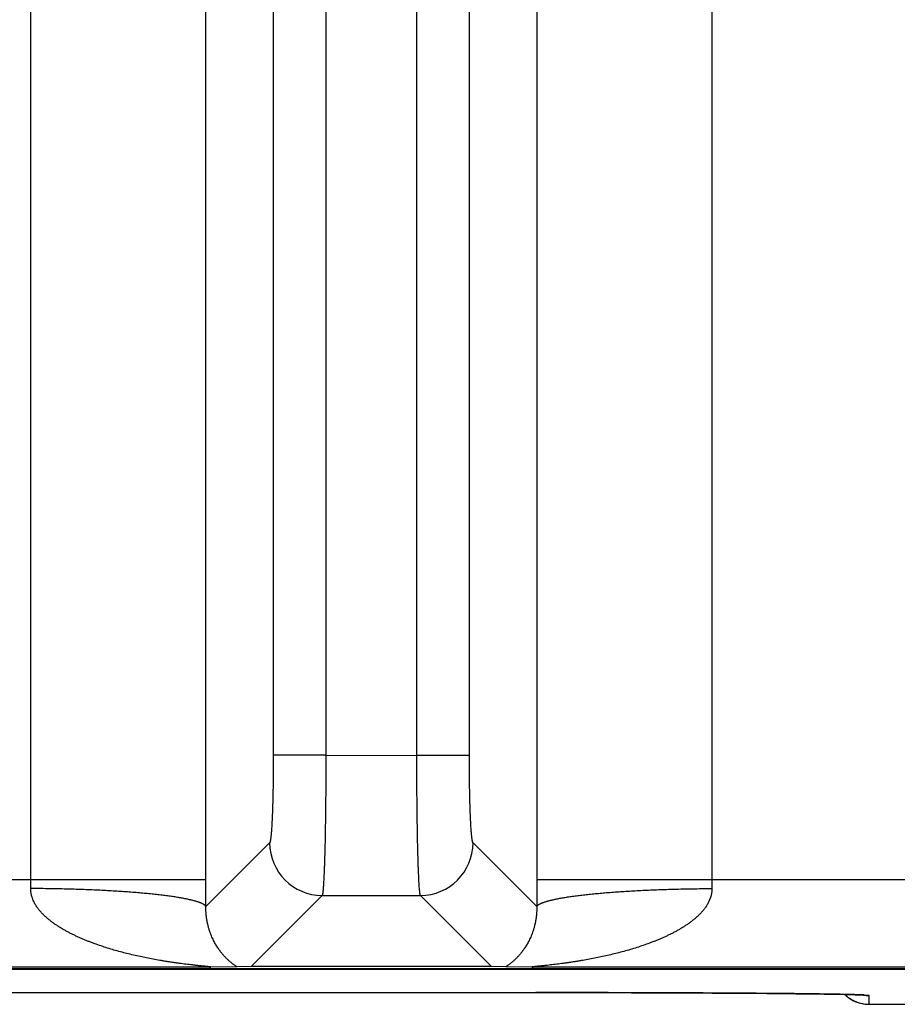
# Model space of a CAD drawing. Header units: inches. Extents: x 0 to 34, y 0 to 22.
# Tile 93 of 224: x 19.826 to 20.326, y 2.311 to 2.873. Entities that reach past the tile are written whole.
import ezdxf

# ---------------------------------------------------------------- set-up
doc = ezdxf.new("R2010")
doc.units = ezdxf.units.IN
doc.header["$LTSCALE"] = 1.87
doc.header["$MEASUREMENT"] = 0
doc.layers.get('0').update_dxf_attribs({"linetype": 'CONTINUOUS'})

msp = doc.modelspace()

# ---------------------------------------------------------------- linework, layer by layer
at = {"color": 7, "linetype": 'CONTINUOUS'}
for p, q in [((19.9702651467, 3.0696516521), (19.9702651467, 2.4531591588)), ((20.0002365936, 3.0696516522), (20.0002365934, 2.4531025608)), ((20.0521453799, 2.4531591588), (20.0521453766, 3.0689718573)), ((20.0821168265, 2.4531591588), (20.0821168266, 3.0689718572)), ((19.9318666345, 2.3823145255), (19.9318666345, 3.0563488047)), ((20.1205153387, 3.0554347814), (20.1205153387, 2.3823145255)), ((19.8319618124, 2.3823145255), (19.8319618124, 3.0219318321)), ((20.2204201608, 3.0207358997), (20.2204201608, 2.3823145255)), ((20.0002365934, 2.4531591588), (19.9702651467, 2.4531591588)), ((20.0002365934, 2.4531025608), (20.0521453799, 2.4531591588)), ((20.0521453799, 2.4531591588), (20.0821168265, 2.4531591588)), ((19.9681773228, 2.4032067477), (19.931831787, 2.366861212)), ((20.1205501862, 2.366861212), (20.0842046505, 2.4032067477)), ((19.6101411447, 2.3823145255), (19.9318666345, 2.3823145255)), ((20.1205153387, 2.3823145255), (20.4422408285, 2.3823145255)), ((19.9981486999, 2.3732352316), (19.9576624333, 2.3327489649)), ((19.9981486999, 2.3732352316), (20.0542332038, 2.3732353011)), ((20.09471954, 2.3327489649), (20.0542332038, 2.3732353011)), ((5.7528033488, 2.3311263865), (21.5411953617, 2.3311263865)), ((21.5411915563, 2.3313072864), (18.5159034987, 2.3313072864)), ((19.9338259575, 2.3323164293), (19.6081818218, 2.3323164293)), ((19.9494871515, 2.3325356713), (19.9338259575, 2.3323164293)), ((19.9576624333, 2.3327489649), (19.9494871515, 2.3325356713)), ((20.09471954, 2.3327489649), (19.9576624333, 2.3327489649)), ((20.1028947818, 2.3325356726), (20.09471954, 2.3327489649)), ((20.1185560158, 2.3323164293), (20.1028947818, 2.3325356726)), ((20.4442001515, 2.3323164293), (20.1185560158, 2.3323164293)), ((19.8192814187, 2.3178391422), (20.1300083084, 2.3178369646)), ((20.1300083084, 2.3178369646), (20.1450935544, 2.3178246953)), ((20.1450935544, 2.3178246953), (20.1600125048, 2.3178020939)), ((20.1600125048, 2.3178020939), (20.1746903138, 2.3177691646)), ((20.1746903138, 2.3177691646), (20.1890148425, 2.3177261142)), ((20.1890148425, 2.3177261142), (20.2028857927, 2.3176732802)), ((20.2028857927, 2.3176732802), (20.2118479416, 2.3176327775)), ((20.2118479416, 2.3176327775), (20.2205544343, 2.317588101)), ((20.2205544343, 2.317588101), (20.228950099, 2.3175396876)), ((20.228950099, 2.3175396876), (20.2371307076, 2.3174867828)), ((20.2371307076, 2.3174867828), (20.2448912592, 2.3174307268)), ((20.2448912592, 2.3174307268), (20.2518154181, 2.3173753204)), ((20.2518154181, 2.3173753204), (20.2607109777, 2.3172952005)), ((20.2607109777, 2.3172952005), (20.2683413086, 2.3172169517)), ((20.2683413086, 2.3172169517), (20.2748226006, 2.3171418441)), ((20.2748226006, 2.3171418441), (20.2801725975, 2.3170722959)), ((20.2801725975, 2.3170722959), (20.2845447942, 2.3170092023)), ((20.2845447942, 2.3170092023), (20.2893819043, 2.3169308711)), ((20.2893819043, 2.3169308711), (20.2933688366, 2.3168573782)), ((20.2974147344, 2.316771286), (20.300027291, 2.3167066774)), ((20.300027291, 2.3167066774), (20.3021566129, 2.3166461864)), ((20.3021566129, 2.3166461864), (20.3038505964, 2.316590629)), ((20.3038505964, 2.316590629), (20.3048581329, 2.3165529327)), ((20.3048581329, 2.3165529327), (20.3056616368, 2.3165191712)), ((20.3056616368, 2.3165191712), (20.3062936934, 2.3164892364)), ((20.3062936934, 2.3164892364), (20.3066318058, 2.3164714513)), ((20.3066318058, 2.3164714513), (20.3069064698, 2.316455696)), ((20.3069064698, 2.316455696), (20.3071193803, 2.3164423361)), ((20.3071193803, 2.3164423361), (20.3072720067, 2.3164318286)), ((20.3072720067, 2.3164318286), (20.3073655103, 2.3164247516)), ((20.3073655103, 2.3164247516), (20.3073962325, 2.3164222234)), ((20.3100805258, 2.3161823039), (20.3074118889, 2.3164589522)), ((20.3101681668, 2.3111613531), (20.3100805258, 2.3161823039)), ((20.3101681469, 2.3111602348), (20.5591938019, 2.3111602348))]:
    msp.add_line(p, q, dxfattribs=at)
for points in [[(20.2933688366, 2.3168573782), (20.2966795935, 2.3167880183), (20.2974147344, 2.316771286)], [(20.2962536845, 2.3167973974), (20.2963353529, 2.3167154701), (20.2970209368, 2.3160887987), (20.2977348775, 2.3154946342), (20.2984756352, 2.3149342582), (20.2992416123, 2.3144088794), (20.3000311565, 2.313919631), (20.3008425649, 2.3134675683), (20.3016740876, 2.3130536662), (20.3025239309, 2.3126788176), (20.3033902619, 2.3123438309), (20.304271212, 2.3120494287), (20.3051648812, 2.311796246), (20.3060693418, 2.3115848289), (20.3069826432, 2.3114156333), (20.3079028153, 2.3112890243), (20.3088278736, 2.311205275), (20.3097558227, 2.3111645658), (20.3101681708, 2.3111603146)]]:
    msp.add_lwpolyline(points, dxfattribs=at)
for centre, radius, start, end in [((19.9982183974, 2.4032763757), 0.0300419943, 180.1327976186, 269.8672023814), ((20.0541635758, 2.4032763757), 0.0300419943, 270.1327975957, 359.8672024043), ((19.4580440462, 2.3822684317), 0.3739177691, 359.2177299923, 0.0070629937), ((16.4827675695, 2.3823773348), 3.449099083, 359.7422482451, 359.9989566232), ((23.5587989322, 2.382352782), 3.4382836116, 180.0006375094, 180.2581533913), ((20.592951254, 2.3822590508), 0.3725310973, 179.9914679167, 180.7837390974), ((20.3101680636, 2.3311617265), 0.0200003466, 225.9216234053, 269.9999099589), ((20.3100801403, 2.3361805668), 0.0199982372, 260.4721431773, 270.0000807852)]:
    msp.add_arc(centre, radius, start, end, dxfattribs=at)
for points, knots in [([(19.9702651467, 2.4531591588), (19.9702651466, 2.4499954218), (19.9702458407, 2.4452858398), (19.970180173, 2.4390737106), (19.9701123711, 2.4345791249), (19.9700263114, 2.4302540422), (19.9699228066, 2.4261378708), (19.9698028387, 2.4222680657), (19.9696675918, 2.4186798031), (19.9695183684, 2.4154056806), (19.9693795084, 2.4128876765), (19.9692608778, 2.4110525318), (19.9691722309, 2.4098177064), (19.9690811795, 2.4086815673), (19.9689879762, 2.4076466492), (19.9688928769, 2.4067152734), (19.9687961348, 2.4058895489), (19.9686980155, 2.4051713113), (19.9686119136, 2.4046412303), (19.9685411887, 2.4042724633), (19.9684904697, 2.4040370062), (19.9684467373, 2.4038585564), (19.9684113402, 2.4037299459), (19.9683783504, 2.4036193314), (19.9683375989, 2.4034982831), (19.9682930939, 2.4033901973), (19.9682567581, 2.4033183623), (19.9682309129, 2.4032743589), (19.9682050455, 2.4032373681), (19.9681866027, 2.4032160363), (19.9681773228, 2.4032067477)], [0, 0, 0, 0, 0.1895135, 0.2821103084, 0.3721375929, 0.4587768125, 0.5412407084, 0.6187803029, 0.6906949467, 0.7563347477, 0.8151074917, 0.8417536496, 0.8664918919, 0.8892653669, 0.9100276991, 0.9287350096, 0.945344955, 0.9598258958, 0.9721554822, 0.9775079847, 0.9823167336, 0.9865819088, 0.988511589, 0.9903066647, 0.9934958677, 0.996159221, 0.9972992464, 0.9983156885, 0.9992134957, 1, 1, 1, 1]), ([(20.000236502, 2.4531025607), (20.0002365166, 2.450561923), (20.0002298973, 2.4455039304), (20.0002002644, 2.4379748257), (20.0001512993, 2.4305839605), (20.0000834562, 2.4233986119), (19.9999973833, 2.4164841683), (19.9998938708, 2.4099035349), (19.9997739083, 2.403716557), (19.9996387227, 2.3979794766), (19.9995111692, 2.393503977), (19.9994013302, 2.3901873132), (19.9993181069, 2.3879109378), (19.9992320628, 2.3857830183), (19.9991434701, 2.3838083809), (19.9990524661, 2.3819915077), (19.9989592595, 2.3803365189), (19.9988641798, 2.3788471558), (19.9987675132, 2.3775267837), (19.9986827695, 2.3765337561), (19.9986133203, 2.3758261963), (19.9985630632, 2.3753610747), (19.9985125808, 2.3749401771), (19.9984619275, 2.3745637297), (19.9984111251, 2.3742319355), (19.9983602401, 2.3739449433), (19.998309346, 2.3737028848), (19.9982648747, 2.3735297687), (19.9982283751, 2.3734142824), (19.9982026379, 2.3733441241), (19.9981769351, 2.3732852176), (19.9981582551, 2.373250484), (19.9981487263, 2.3732352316)], [0, 0, 0, 0, 0.0953334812, 0.1897932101, 0.2825198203, 0.3726699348, 0.4594238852, 0.5419932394, 0.6196280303, 0.6916236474, 0.7573273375, 0.7876314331, 0.8161443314, 0.8428016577, 0.8675433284, 0.890313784, 0.9110620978, 0.9297421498, 0.9463129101, 0.9607388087, 0.9671379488, 0.9729902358, 0.9782930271, 0.9830442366, 0.9872425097, 0.990887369, 0.9939796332, 0.9965224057, 0.9975898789, 0.9985232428, 0.9993251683, 1, 1, 1, 1]), ([(20.0542332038, 2.3732353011), (20.0542236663, 2.3732505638), (20.0542049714, 2.3732853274), (20.0541792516, 2.3733442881), (20.0541534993, 2.3734145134), (20.0541169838, 2.3735301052), (20.0540725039, 2.3737033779), (20.0540216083, 2.3739456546), (20.053970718, 2.3742329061), (20.0539198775, 2.3745649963), (20.05386917, 2.3749417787), (20.0538186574, 2.3753630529), (20.0537683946, 2.3758285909), (20.0536989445, 2.3765367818), (20.0536141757, 2.3775306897), (20.0535174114, 2.3788522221), (20.0534223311, 2.380342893), (20.053329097, 2.3819993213), (20.0532380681, 2.3838177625), (20.0531494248, 2.3857940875), (20.0530633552, 2.3879238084), (20.0529801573, 2.3902020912), (20.0528702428, 2.3935214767), (20.0527427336, 2.398000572), (20.0526074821, 2.4037421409), (20.0524875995, 2.4099337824), (20.0523840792, 2.4165191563), (20.0522981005, 2.4234383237), (20.0522303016, 2.4306282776), (20.0521814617, 2.4380235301), (20.0521519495, 2.4455567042), (20.0521453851, 2.4506172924), (20.0521453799, 2.4531591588)], [0, 0, 0, 0, 0.0006748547, 0.0014769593, 0.0024105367, 0.0034781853, 0.0060213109, 0.0091140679, 0.0127595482, 0.016958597, 0.0217107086, 0.0270144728, 0.0328677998, 0.0392680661, 0.0536965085, 0.0702701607, 0.0889533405, 0.1097050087, 0.1324789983, 0.1572243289, 0.1838853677, 0.2124019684, 0.2427097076, 0.308420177, 0.3804214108, 0.4580600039, 0.5406306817, 0.6273827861, 0.7175271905, 0.8102435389, 0.9046877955, 1, 1, 1, 1]), ([(20.0842046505, 2.4032067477), (20.0841953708, 2.4032160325), (20.0841769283, 2.4032373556), (20.0841510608, 2.4032743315), (20.0841252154, 2.4033183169), (20.0840888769, 2.4033901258), (20.0840443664, 2.4034981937), (20.0840036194, 2.4036192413), (20.0839706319, 2.4037298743), (20.0839352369, 2.4038585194), (20.0838915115, 2.4040369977), (20.0838407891, 2.4042724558), (20.083770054, 2.4046411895), (20.0836839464, 2.4051712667), (20.0835858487, 2.4058895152), (20.0834890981, 2.4067152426), (20.0833939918, 2.4076466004), (20.0833007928, 2.4086815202), (20.0832097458, 2.4098176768), (20.0831210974, 2.4110524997), (20.0830024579, 2.4128876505), (20.0828636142, 2.4154056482), (20.0827143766, 2.4186797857), (20.0825791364, 2.4222680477), (20.082459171, 2.4261378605), (20.0823556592, 2.4302540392), (20.0822696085, 2.4345791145), (20.0822017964, 2.439073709), (20.0821361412, 2.4452858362), (20.082116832, 2.449995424), (20.0821168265, 2.4531591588)], [0, 0, 0, 0, 0.0007863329, 0.0016839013, 0.0027000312, 0.0038396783, 0.006502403, 0.0096917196, 0.0114871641, 0.0134173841, 0.017683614, 0.0224923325, 0.0278439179, 0.0401726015, 0.0546551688, 0.0712648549, 0.0899710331, 0.1107337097, 0.1335080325, 0.1582460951, 0.1848914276, 0.2436655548, 0.309304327, 0.3812195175, 0.4587594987, 0.541222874, 0.6278626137, 0.7178893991, 0.8104866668, 1, 1, 1, 1]), ([(19.9338259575, 2.3323164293), (19.9338758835, 2.3323170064), (19.9339723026, 2.3323184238), (19.9341111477, 2.3323215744), (19.9342376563, 2.3323257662), (19.9343343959, 2.332330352), (19.9344039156, 2.3323347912), (19.9344495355, 2.3323383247), (19.9344904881, 2.3323421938), (19.9345265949, 2.332346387), (19.9345576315, 2.3323508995), (19.9345833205, 2.3323557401), (19.9346012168, 2.3323602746), (19.9346125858, 2.3323642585), (19.9346190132, 2.3323671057), (19.9346239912, 2.3323700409), (19.9346275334, 2.3323730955), (19.9346296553, 2.3323763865), (19.9346301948, 2.3323814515), (19.9346266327, 2.3323862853), (19.9346215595, 2.3323903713), (19.9346132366, 2.3323955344), (19.934599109, 2.33240184), (19.9345778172, 2.3324092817), (19.9345510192, 2.332416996), (19.9345188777, 2.3324249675), (19.9344816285, 2.3324331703), (19.9344226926, 2.3324449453), (19.9343384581, 2.3324597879), (19.9342261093, 2.3324775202), (19.9341004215, 2.332495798), (19.9339632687, 2.332514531), (19.9338161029, 2.3325336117), (19.9336601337, 2.332552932), (19.9334964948, 2.3325724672), (19.9333262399, 2.3325922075), (19.9330884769, 2.3326191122), (19.9327802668, 2.3326529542), (19.9323995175, 2.3326936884), (19.9320064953, 2.3327350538), (19.9316035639, 2.3327769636), (19.9311924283, 2.3328193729), (19.9307744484, 2.3328622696), (19.9302065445, 2.3329204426), (19.9294863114, 2.3329944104), (19.92861195, 2.3330851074), (19.9277263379, 2.3331779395), (19.9268319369, 2.3332731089), (19.9259305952, 2.3333708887), (19.9250235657, 2.3334710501), (19.9238052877, 2.3336081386), (19.9222740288, 2.3337860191), (19.920428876, 2.3340094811), (19.9185752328, 2.3342438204), (19.9167153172, 2.3344893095), (19.9148507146, 2.3347461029), (19.9129826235, 2.3350144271), (19.9111120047, 2.3352945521), (19.9092396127, 2.3355867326), (19.9073660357, 2.3358910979), (19.9048655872, 2.3363137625), (19.9017401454, 2.3368739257), (19.8979939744, 2.3375988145), (19.8942525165, 2.3383790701), (19.8905181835, 2.3392174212), (19.8867933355, 2.340116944), (19.8830803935, 2.3410811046), (19.8793819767, 2.3421138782), (19.8757010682, 2.343220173), (19.8720409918, 2.3444052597), (19.8690120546, 2.3454629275), (19.8666040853, 2.3463559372), (19.864805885, 2.3470502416), (19.8630164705, 2.3477696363), (19.8612368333, 2.3485156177), (19.8594683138, 2.3492902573), (19.8577119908, 2.3500949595), (19.855968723, 2.3509305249), (19.8542404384, 2.3517996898), (19.852814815, 2.3525542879), (19.8516836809, 2.3531767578), (19.8505585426, 2.3538123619), (19.8491654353, 2.3546325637), (19.8475190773, 2.3556616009), (19.8458999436, 2.3567371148), (19.8443133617, 2.357864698), (19.8427644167, 2.3590484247), (19.8412589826, 2.360292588), (19.8398060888, 2.3616039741), (19.8384149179, 2.3629875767), (19.8373189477, 2.3642060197), (19.8364880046, 2.3652232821), (19.8358893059, 2.3660090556), (19.8353184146, 2.3668177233), (19.8347787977, 2.3676502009), (19.8342731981, 2.3685065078), (19.8338049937, 2.3693867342), (19.8333793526, 2.3702913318), (19.8329993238, 2.3712191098), (19.8326690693, 2.3721689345), (19.8324403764, 2.3729772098), (19.8322865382, 2.3736325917), (19.8321523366, 2.3742943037), (19.8320496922, 2.3749631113), (19.8319802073, 2.3756366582), (19.8319327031, 2.3763138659), (19.8319223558, 2.3768236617), (19.8319269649, 2.377163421)], [0, 0, 0, 0, 0.0012542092, 0.0024222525, 0.0034885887, 0.0044337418, 0.0048548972, 0.0052384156, 0.0055830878, 0.005888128, 0.0061514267, 0.0063707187, 0.006544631, 0.0066144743, 0.0066731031, 0.0067209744, 0.0067591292, 0.0067897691, 0.006817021, 0.0068817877, 0.0069270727, 0.0069826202, 0.0071263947, 0.0073150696, 0.0075487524, 0.0078266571, 0.0081467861, 0.0085067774, 0.0093362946, 0.0102950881, 0.0113638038, 0.0125266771, 0.0137722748, 0.015091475, 0.016474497, 0.0179120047, 0.0193968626, 0.0224851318, 0.0257006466, 0.0290157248, 0.032412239, 0.0358767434, 0.039398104, 0.0429668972, 0.0502169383, 0.0575852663, 0.0650483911, 0.0725850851, 0.0801791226, 0.0878225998, 0.0955078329, 0.1109749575, 0.126545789, 0.1421959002, 0.1579082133, 0.1736711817, 0.1894759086, 0.2053153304, 0.2211841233, 0.2370786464, 0.2529955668, 0.2848851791, 0.3168370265, 0.3488404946, 0.3808877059, 0.412973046, 0.4450926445, 0.477243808, 0.5094245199, 0.5416348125, 0.5738755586, 0.5900069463, 0.6061461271, 0.6222942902, 0.6384513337, 0.6546166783, 0.6707914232, 0.6869775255, 0.7031746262, 0.7193830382, 0.7274925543, 0.7356059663, 0.7518435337, 0.7680969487, 0.7843699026, 0.8006638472, 0.8169822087, 0.8333293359, 0.8497094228, 0.8661289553, 0.8825948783, 0.8908490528, 0.8991185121, 0.9074045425, 0.9157085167, 0.9240320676, 0.932376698, 0.9407436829, 0.9491344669, 0.957550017, 0.965990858, 0.97022135, 0.974458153, 0.9829491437, 0.9872040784, 0.9914645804, 1, 1, 1, 1]), ([(19.9318256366, 2.3668612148), (19.9317498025, 2.3670416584), (19.9316020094, 2.3672533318), (19.9313883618, 2.3674795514), (19.9312096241, 2.3676481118), (19.9309489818, 2.3678575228), (19.9305887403, 2.3681014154), (19.9301727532, 2.368344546), (19.9297011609, 2.368586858), (19.9291741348, 2.3688282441), (19.9285919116, 2.3690685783), (19.9279547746, 2.3693077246), (19.9272630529, 2.369545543), (19.9265171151, 2.3697818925), (19.9257173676, 2.3700166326), (19.9248642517, 2.3702496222), (19.9239582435, 2.3704807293), (19.9226480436, 2.370793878), (19.9208811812, 2.3711773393), (19.9190258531, 2.3715365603), (19.9174420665, 2.3718202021), (19.9157310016, 2.3721109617), (19.9134736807, 2.3724654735), (19.9106253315, 2.3728711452), (19.9075977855, 2.3732633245), (19.9043979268, 2.3736410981), (19.9010330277, 2.3740035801), (19.8975107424, 2.3743499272), (19.8938390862, 2.3746793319), (19.8900264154, 2.3749910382), (19.8846875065, 2.375387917), (19.8777283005, 2.3758319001), (19.8690787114, 2.3762766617), (19.8600908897, 2.376636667), (19.8508466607, 2.376908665), (19.8414301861, 2.3770901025), (19.8351042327, 2.3771494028), (19.8319269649, 2.3771635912)], [0, 0, 0, 0, 0.0057992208, 0.0074654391, 0.0092298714, 0.0130717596, 0.0173573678, 0.0221081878, 0.0273390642, 0.0330601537, 0.0392782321, 0.0459975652, 0.053220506, 0.0609479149, 0.069179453, 0.0779137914, 0.0871487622, 0.0968814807, 0.1178251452, 0.1407107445, 0.1528690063, 0.1654964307, 0.1921331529, 0.2205668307, 0.2507379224, 0.282582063, 0.3160304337, 0.3510100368, 0.3874439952, 0.425251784, 0.4643494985, 0.5460630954, 0.631855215, 0.7209566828, 0.8125668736, 0.905861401, 1, 1, 1, 1]), ([(20.2204550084, 2.377163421), (20.2204596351, 2.3768236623), (20.2204461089, 2.3761444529), (20.2203578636, 2.3751308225), (20.2202290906, 2.3742944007), (20.2200952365, 2.3736326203), (20.2199800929, 2.3731405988), (20.2198503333, 2.3726530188), (20.2197059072, 2.3721703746), (20.2195475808, 2.3716929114), (20.2193190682, 2.3710639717), (20.21900183, 2.3702916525), (20.2185766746, 2.3693868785), (20.2181093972, 2.3685061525), (20.2176034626, 2.3676500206), (20.2170631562, 2.3668179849), (20.2164922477, 2.3660093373), (20.2158939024, 2.3652233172), (20.2152703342, 2.3644595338), (20.2146237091, 2.3637173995), (20.2137345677, 2.3627561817), (20.212575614, 2.3616041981), (20.2111228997, 2.3602927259), (20.2096179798, 2.3590479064), (20.2080683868, 2.3578650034), (20.206481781, 2.3567375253), (20.2048634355, 2.355660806), (20.2032162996, 2.3546329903), (20.2015450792, 2.3536488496), (20.1998528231, 2.3527051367), (20.1981417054, 2.3517995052), (20.1964132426, 2.3509306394), (20.1946699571, 2.3500951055), (20.1929137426, 2.3492902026), (20.191145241, 2.3485155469), (20.1893655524, 2.3477696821), (20.1875761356, 2.3470502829), (20.1857779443, 2.346355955), (20.1833699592, 2.3454629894), (20.1803410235, 2.3444053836), (20.1766810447, 2.343220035), (20.1730000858, 2.3421138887), (20.1693016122, 2.3410812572), (20.1655886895, 2.3401170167), (20.1618638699, 2.33921747), (20.1581295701, 2.3383790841), (20.1543881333, 2.3375987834), (20.1506419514, 2.3368739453), (20.1475165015, 2.3363138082), (20.1450160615, 2.3358911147), (20.1431424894, 2.3355867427), (20.1412700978, 2.3352945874), (20.1393994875, 2.3350144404), (20.1375314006, 2.3347461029), (20.1356667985, 2.3344893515), (20.1338068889, 2.3342438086), (20.131953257, 2.3340095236), (20.1301080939, 2.3337859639), (20.128274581, 2.3335731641), (20.1267556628, 2.3334037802), (20.1255501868, 2.3332732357), (20.1246558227, 2.3331778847), (20.1237702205, 2.3330850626), (20.122895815, 2.3329944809), (20.1221755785, 2.3329204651), (20.121607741, 2.3328622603), (20.1211897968, 2.3328193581), (20.1207786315, 2.3327769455), (20.1203755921, 2.3327350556), (20.1199824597, 2.3326937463), (20.1196017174, 2.3326530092), (20.1192936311, 2.3326191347), (20.119056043, 2.3325922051), (20.1188859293, 2.3325724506), (20.118722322, 2.3325528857), (20.1185661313, 2.3325335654), (20.1184184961, 2.3325145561), (20.1182808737, 2.3324958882), (20.1181550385, 2.3324776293), (20.1180430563, 2.3324598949), (20.1179594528, 2.332445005), (20.1179011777, 2.3324331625), (20.1178643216, 2.3324249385), (20.1178323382, 2.3324169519), (20.1178054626, 2.3324092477), (20.1177839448, 2.332401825), (20.1177695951, 2.3323955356), (20.1177611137, 2.3323903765), (20.117755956, 2.3323862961), (20.1177523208, 2.3323814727), (20.1177528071, 2.3323763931), (20.1177548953, 2.332373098), (20.1177583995, 2.3323700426), (20.1177633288, 2.3323671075), (20.1177696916, 2.3323642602), (20.1177809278, 2.3323602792), (20.1177985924, 2.3323557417), (20.1178239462, 2.3323508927), (20.1178546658, 2.3323463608), (20.1178906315, 2.3323421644), (20.1179316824, 2.3323383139), (20.1179775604, 2.332334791), (20.1180474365, 2.3323303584), (20.118144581, 2.3323257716), (20.1182713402, 2.332321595), (20.1184100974, 2.3323184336), (20.1185062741, 2.3323170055), (20.1185560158, 2.3323164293)], [0, 0, 0, 0, 0.0085354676, 0.0170497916, 0.0255408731, 0.0297776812, 0.0340081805, 0.0382322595, 0.0424499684, 0.0466613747, 0.0508664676, 0.0592573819, 0.0676243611, 0.0759688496, 0.0842924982, 0.0925967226, 0.1008828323, 0.109152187, 0.1174062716, 0.1256465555, 0.1338741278, 0.1502939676, 0.1666740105, 0.183020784, 0.1993398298, 0.2156339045, 0.231905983, 0.2481604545, 0.2643981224, 0.2806201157, 0.296828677, 0.3130263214, 0.3292125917, 0.3453871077, 0.3615524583, 0.3777097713, 0.3938580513, 0.4099972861, 0.4261288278, 0.458369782, 0.4905797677, 0.5227609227, 0.5549126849, 0.5870323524, 0.6191177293, 0.6511649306, 0.6831684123, 0.7151206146, 0.7470105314, 0.7629274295, 0.7788220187, 0.7946909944, 0.8105303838, 0.8263351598, 0.8420983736, 0.8578105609, 0.8734608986, 0.8890315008, 0.9044994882, 0.9198274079, 0.927422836, 0.9349578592, 0.9424209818, 0.9497908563, 0.9570403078, 0.9606084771, 0.9641295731, 0.9675941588, 0.9709916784, 0.9743083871, 0.9775239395, 0.9806104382, 0.9820940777, 0.9835303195, 0.984912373, 0.9862331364, 0.9874836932, 0.9886515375, 0.9897218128, 0.990677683, 0.9914994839, 0.9918546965, 0.9921713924, 0.9924479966, 0.9926826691, 0.9928735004, 0.9930193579, 0.9930756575, 0.9931214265, 0.9931865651, 0.9932137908, 0.9932442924, 0.9932822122, 0.9933297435, 0.9933878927, 0.9934570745, 0.9936289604, 0.9938453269, 0.9941053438, 0.9944087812, 0.9947548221, 0.9951409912, 0.9955645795, 0.996513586, 0.9975838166, 0.9987504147, 1, 1, 1, 1]), ([(20.1205502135, 2.366861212), (20.1206261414, 2.3670416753), (20.1207740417, 2.3672533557), (20.1209878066, 2.3674795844), (20.1211666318, 2.36764815), (20.1214273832, 2.3678575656), (20.1217877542, 2.3681014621), (20.1222038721, 2.3683445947), (20.122675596, 2.368586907), (20.1232027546, 2.3688282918), (20.123785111, 2.3690686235), (20.1244223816, 2.3693077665), (20.1251142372, 2.3695455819), (20.1258603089, 2.3697819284), (20.1266601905, 2.3700166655), (20.1275134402, 2.3702496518), (20.1284195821, 2.3704807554), (20.1297299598, 2.3707938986), (20.131497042, 2.3711773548), (20.1333525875, 2.371536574), (20.134936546, 2.3718202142), (20.1366477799, 2.3721109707), (20.1389053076, 2.3724654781), (20.1417538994, 2.3728711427), (20.1447816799, 2.3732633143), (20.1479817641, 2.3736410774), (20.1513468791, 2.374003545), (20.1548693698, 2.3743498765), (20.1585412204, 2.3746792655), (20.1623540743, 2.3749909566), (20.1676932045, 2.375387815), (20.1746526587, 2.3758317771), (20.183302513, 2.3762765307), (20.1922905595, 2.3766365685), (20.2015349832, 2.3769085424), (20.2109516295, 2.3770899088), (20.2172776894, 2.377149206), (20.2204550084, 2.3771634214)], [0, 0, 0, 0, 0.0058005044, 0.0074670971, 0.009231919, 0.0130746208, 0.0173610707, 0.0221127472, 0.0273444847, 0.0330664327, 0.0392853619, 0.0460055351, 0.0532293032, 0.0609575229, 0.0691898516, 0.0779249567, 0.0871606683, 0.0968941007, 0.1178391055, 0.140725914, 0.1528847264, 0.165512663, 0.1921502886, 0.2205847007, 0.250756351, 0.2826008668, 0.3160494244, 0.351029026, 0.3874627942, 0.4252702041, 0.4643673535, 0.5460792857, 0.6318690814, 0.7209676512, 0.8125744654, 0.9058652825, 1, 1, 1, 1]), ([(19.9494871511, 2.3325356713), (19.9493270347, 2.3326498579), (19.9490804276, 2.3328227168), (19.9487454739, 2.3330575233), (19.9483879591, 2.3333097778), (19.9479248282, 2.3336412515), (19.9473545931, 2.3340613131), (19.9467671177, 2.3345095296), (19.945952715, 2.3351566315), (19.9449115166, 2.3360402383), (19.9436564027, 2.337210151), (19.9423876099, 2.3385161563), (19.9411138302, 2.3399699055), (19.9398422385, 2.3415874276), (19.9388093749, 2.3430619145), (19.9379929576, 2.3443394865), (19.9373756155, 2.3453716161), (19.9367651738, 2.3464664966), (19.9361624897, 2.3476306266), (19.9355701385, 2.348871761), (19.9350945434, 2.3499625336), (19.9347224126, 2.350881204), (19.9344434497, 2.3516068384), (19.9341694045, 2.3523610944), (19.9339016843, 2.3531461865), (19.9336406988, 2.3539653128), (19.9333866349, 2.3548220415), (19.9331415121, 2.3557205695), (19.9328205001, 2.357012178), (19.9325721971, 2.3581944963), (19.9323849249, 2.3592536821), (19.9322925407, 2.3598227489), (19.9322055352, 2.3604113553), (19.9321244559, 2.3610209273), (19.9320505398, 2.3616527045), (19.9319960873, 2.3621941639), (19.9319566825, 2.3626403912), (19.9319290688, 2.362985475), (19.9319041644, 2.3633369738), (19.9318746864, 2.3638198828), (19.931845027, 2.3644445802), (19.9318226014, 2.3652186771), (19.9318172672, 2.3660283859), (19.9318247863, 2.3665789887), (19.931831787, 2.366861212)], [0, 0, 0, 0, 0.0146491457, 0.0224324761, 0.0304703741, 0.0472417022, 0.0648553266, 0.083225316, 0.1022809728, 0.1423336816, 0.1849110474, 0.230041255, 0.2779089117, 0.3288210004, 0.3832298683, 0.4119309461, 0.4417449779, 0.4728010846, 0.5052927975, 0.53937544, 0.5752232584, 0.593911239, 0.6132042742, 0.6331284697, 0.6536849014, 0.67498753, 0.6971623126, 0.7202440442, 0.7443575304, 0.7962940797, 0.8101872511, 0.8244780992, 0.8392366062, 0.8545069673, 0.8702826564, 0.8866160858, 0.8950412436, 0.9036507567, 0.9124028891, 0.9212892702, 0.9396886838, 0.9589858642, 0.9789709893, 1, 1, 1, 1]), ([(20.1205501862, 2.366861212), (20.1205575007, 2.3665810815), (20.1205658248, 2.3660293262), (20.1205588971, 2.3652182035), (20.1205362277, 2.3644432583), (20.1205024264, 2.3637027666), (20.1204552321, 2.3629927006), (20.1203972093, 2.3623077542), (20.1203306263, 2.3616505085), (20.1202573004, 2.3610199), (20.1201768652, 2.360412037), (20.1200623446, 2.3596386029), (20.1199055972, 2.3587166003), (20.1196976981, 2.3576611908), (20.1194755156, 2.356664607), (20.1192398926, 2.3557201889), (20.1189951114, 2.3548216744), (20.1187417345, 2.3539655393), (20.118399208, 2.3528918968), (20.1179542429, 2.3516280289), (20.1173910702, 2.3501997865), (20.1168115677, 2.3488715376), (20.1162190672, 2.3476305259), (20.1156172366, 2.3464665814), (20.1150067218, 2.345371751), (20.11438859, 2.344339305), (20.113572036, 2.3430614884), (20.1125395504, 2.3415871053), (20.1112681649, 2.3399698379), (20.1099942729, 2.3385161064), (20.108725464, 2.3372102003), (20.1074705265, 2.3360400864), (20.1064291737, 2.3351566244), (20.1056146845, 2.3345095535), (20.1050274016, 2.334061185), (20.1044571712, 2.3336413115), (20.1039094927, 2.3332494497), (20.1033909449, 2.3328843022), (20.1030560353, 2.3326493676), (20.1028948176, 2.3325356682)], [0, 0, 0, 0, 0.0208737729, 0.0411000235, 0.0604169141, 0.0786204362, 0.09631289, 0.1134221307, 0.1298217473, 0.1455191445, 0.1607102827, 0.1754936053, 0.2037578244, 0.230365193, 0.2556127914, 0.2798067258, 0.3028638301, 0.3249764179, 0.3463083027, 0.3868048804, 0.4247579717, 0.4606445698, 0.4947292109, 0.5271769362, 0.5582338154, 0.588089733, 0.6167987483, 0.6711790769, 0.7220892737, 0.7699626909, 0.8150934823, 0.8576605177, 0.8977235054, 0.9167806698, 0.9351427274, 0.9527582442, 0.9695269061, 0.9853049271, 1, 1, 1, 1]), ([(20.3074118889, 2.3164589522), (20.3071650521, 2.3164716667), (20.3066414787, 2.3164967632), (20.3054753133, 2.3165464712), (20.3037954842, 2.3166069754), (20.3015155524, 2.3166759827), (20.2988869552, 2.3167442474), (20.295914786, 2.3168116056), (20.292604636, 2.3168778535), (20.2889628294, 2.3169428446), (20.2834647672, 2.3170309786), (20.275821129, 2.3171353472), (20.2657658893, 2.3172495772), (20.2545912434, 2.3173559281), (20.2423829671, 2.3174535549), (20.229235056, 2.3175416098), (20.2152484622, 2.3176194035), (20.2005307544, 2.3176863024), (20.179776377, 2.317761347), (20.1528907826, 2.3178234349), (20.1311302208, 2.3178399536), (20.1200805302, 2.3178399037)], [0, 0, 0, 0, 0.0039579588, 0.0083937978, 0.01869127, 0.0308750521, 0.0449200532, 0.0607983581, 0.0784819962, 0.0979376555, 0.1191256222, 0.1665364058, 0.220350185, 0.2801553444, 0.3454894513, 0.4158534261, 0.4907038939, 0.5694669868, 0.6515376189, 0.8230559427, 1, 1, 1, 1])]:
    msp.add_open_spline(points, degree=3, knots=knots, dxfattribs=at)

doc.saveas('drawing.dxf')
